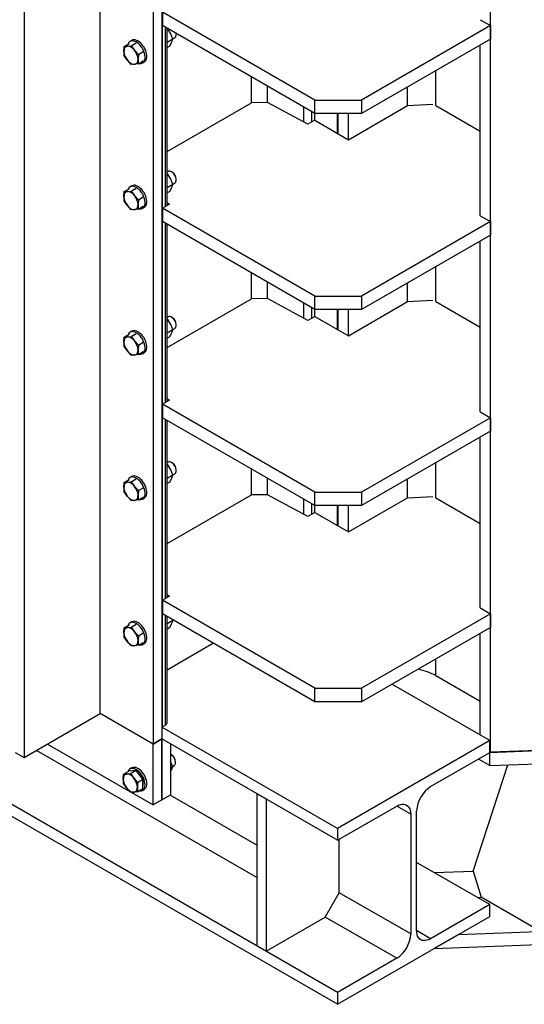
# Model space of a CAD drawing. Header units: millimetres. Extents: x 0 to 25230, y 0 to 17820.
# Tile 107 of 214: x 18521 to 19130, y 6553 to 7743. Entities that reach past the tile are written whole.
import ezdxf

# ---------------------------------------------------------------- set-up
doc = ezdxf.new("R2010")
doc.units = ezdxf.units.MM
doc.linetypes.add('SLD-Sólida', pattern=[0])
doc.layers.add('REFERÊNCIAS', color=9, linetype='SLD-Sólida')

msp = doc.modelspace()

# ---------------------------------------------------------------- linework, layer by layer
at = {"layer": 'REFERÊNCIAS', "linetype": 'SLD-Sólida', "lineweight": 25, "ltscale": 30}
for p, q in [((18904.7, 6553.5), (14819.4, 8911.9)), ((18904.7, 6567.8), (14872.4, 8895.6)), ((18693.4, 6888.7), (18693.4, 8413.2)), ((19089.4, 6857.9), (19089.4, 8396.8)), ((18618.3, 6904.5), (18618.3, 8222.4)), ((18682, 8185.7), (18682, 6867.8)), ((18692.6, 8191.8), (18692.6, 6873.9)), ((18526.4, 8169.4), (18526.4, 6851.5)), ((18877.2, 7645.6), (18693.4, 7751.8)), ((18693.4, 7751.8), (18693.4, 7735.4)), ((19077, 7742.6), (19089.4, 7735.5)), ((18877.2, 7629.3), (18693.4, 7735.4)), ((18696.9, 7517), (18696.9, 7733.4)), ((18699, 7518.2), (18699, 7732.2)), ((18700, 7731.5), (18699, 7732)), ((18700, 7731.5), (18699, 7730.9)), ((18703.3, 7725.5), (18700, 7731.5)), ((19089.4, 7735.5), (18933.8, 7645.6)), ((19089.4, 7735.5), (19089.4, 7719.1)), ((18656.4, 7717.6), (18654.3, 7716.3)), ((18705.9, 7719.1), (18699, 7715.1)), ((18705.9, 7719.1), (18703.3, 7725.5)), ((18705.8, 7719.5), (18708.3, 7721)), ((18710, 7724.6), (18709.9, 7725.9)), ((18710, 7725.4), (18710, 7725.9)), ((18710, 7724.6), (18710, 7725.4)), ((19089.4, 7719.1), (18933.8, 7629.3)), ((18646.9, 7704.5), (18647.3, 7710.4)), ((18647.3, 7710.4), (18653.3, 7713.9)), ((18647.3, 7710.4), (18651.2, 7710.6)), ((18651.2, 7710.6), (18655.8, 7711.2)), ((18655.8, 7711.2), (18661.8, 7714.6)), ((18655.8, 7711.2), (18659.7, 7705.7)), ((18659.7, 7705.7), (18664.3, 7700.6)), ((18702.2, 7710.8), (18699, 7708.9)), ((18702.2, 7710.8), (18704.4, 7715.1)), ((19077, 7505.8), (19077, 7712)), ((18651.2, 7693.6), (18647.3, 7699.1)), ((18664.3, 7700.6), (18663.9, 7694.8)), ((18664.3, 7700.6), (18670.3, 7704.1)), ((18655.8, 7688.5), (18651.2, 7693.6)), ((18659.7, 7688.7), (18655.8, 7688.5)), ((18664.3, 7689.3), (18659.7, 7688.7)), ((18664.3, 7689.3), (18670.3, 7692.8)), ((18669.3, 7690.3), (18671.4, 7691.6)), ((18800.9, 7642.3), (18800.9, 7673.4)), ((19023.2, 7638.9), (19023.2, 7681)), ((18820.3, 7642.5), (18820.3, 7662.2)), ((18989.3, 7638.9), (18989.3, 7661.4)), ((18699, 7583.5), (18800.9, 7642.3)), ((18820.3, 7642.5), (18800.9, 7642.3)), ((18868.9, 7616.3), (18820.3, 7642.5)), ((18863.9, 7619), (18863.9, 7637)), ((18877.2, 7629.3), (18877.2, 7645.6)), ((18877.2, 7645.6), (18933.8, 7645.6)), ((18917.9, 7597.6), (18989.3, 7638.9)), ((18933.8, 7645.6), (18933.8, 7629.3)), ((18989.3, 7638.9), (19019.9, 7640.5)), ((19023.2, 7638.9), (19077, 7607.8)), ((18873.7, 7619.1), (18873.7, 7631.4)), ((18877.2, 7621.1), (18877.2, 7629.3)), ((18933.8, 7629.3), (18877.2, 7629.3)), ((18904.1, 7629.3), (18904.1, 7605.6)), ((18905.5, 7604.8), (18905.5, 7629.3)), ((18917.9, 7597.6), (18917.9, 7629.3)), ((18877.2, 7621.1), (18868.9, 7616.3)), ((18877.2, 7621.1), (18917.9, 7597.6)), ((18700.3, 7559.3), (18699, 7558.5)), ((18700, 7555.9), (18699, 7556.4)), ((18700, 7555.9), (18699, 7555.4)), ((18703.3, 7549.9), (18700, 7555.9)), ((18705, 7558.5), (18704.3, 7558.9)), ((18656.4, 7542), (18654.3, 7540.8)), ((18705.9, 7543.5), (18699, 7539.5)), ((18702.2, 7535.2), (18704.4, 7539.6)), ((18705.9, 7543.5), (18703.3, 7549.9)), ((18705.8, 7543.9), (18708.3, 7545.4)), ((18710, 7549.1), (18710, 7549.9)), ((18646.9, 7529), (18647.3, 7534.9)), ((18647.3, 7534.9), (18653.3, 7538.3)), ((18647.3, 7534.9), (18651.2, 7535)), ((18651.2, 7535), (18655.8, 7535.6)), ((18655.8, 7535.6), (18661.8, 7539.1)), ((18655.8, 7535.6), (18659.7, 7530.1)), ((18659.7, 7530.1), (18664.3, 7525.1)), ((18664.3, 7525.1), (18670.3, 7528.5)), ((18702.2, 7535.2), (18699, 7533.4)), ((18651.2, 7518.1), (18647.3, 7523.5)), ((18655.8, 7513), (18651.2, 7518.1)), ((18664.3, 7525.1), (18663.9, 7519.2)), ((18664.3, 7513.7), (18670.3, 7517.2)), ((18669.3, 7514.8), (18671.4, 7516)), ((18701.7, 7519.8), (18693.4, 7515)), ((18701.7, 7519.8), (18699, 7521.5)), ((18659.7, 7513.2), (18655.8, 7513)), ((18664.3, 7513.7), (18659.7, 7513.2)), ((18877.2, 7408.8), (18693.4, 7515)), ((18693.4, 7515), (18693.4, 7498.7)), ((19077, 7505.8), (19089.4, 7498.7)), ((18877.2, 7392.5), (18693.4, 7498.7)), ((18696.9, 7280.2), (18696.9, 7496.6)), ((18699, 7281.4), (18699, 7495.4)), ((19089.4, 7498.7), (18933.8, 7408.8)), ((19089.4, 7498.7), (19089.4, 7482.3)), ((19089.4, 7482.3), (18933.8, 7392.5)), ((19077, 7269), (19077, 7475.2)), ((19023.2, 7402.1), (19023.2, 7444.2)), ((18800.9, 7405.5), (18800.9, 7436.6)), ((18820.3, 7405.7), (18820.3, 7425.4)), ((18989.3, 7402.1), (18989.3, 7424.6)), ((18877.2, 7392.5), (18877.2, 7408.8)), ((18877.2, 7408.8), (18933.8, 7408.8)), ((18933.8, 7408.8), (18933.8, 7392.5)), ((18699, 7346.7), (18800.9, 7405.5)), ((18820.3, 7405.7), (18800.9, 7405.5)), ((18868.9, 7379.5), (18820.3, 7405.7)), ((18863.9, 7382.2), (18863.9, 7400.2)), ((18917.9, 7360.8), (18989.3, 7402.1)), ((18989.3, 7402.1), (19019.9, 7403.7)), ((19023.2, 7402.1), (19077, 7371.1)), ((18873.7, 7382.3), (18873.7, 7394.6)), ((18877.2, 7384.3), (18877.2, 7392.5)), ((18933.8, 7392.5), (18877.2, 7392.5)), ((18904.1, 7392.5), (18904.1, 7368.8)), ((18905.5, 7368), (18905.5, 7392.5)), ((18917.9, 7360.8), (18917.9, 7392.5)), ((18700.3, 7383.7), (18699, 7382.9)), ((18700, 7380.4), (18699, 7380.9)), ((18700, 7380.4), (18699, 7379.8)), ((18703.3, 7374.4), (18700, 7380.4)), ((18705.9, 7368), (18703.3, 7374.4)), ((18705, 7382.9), (18704.3, 7383.3)), ((18710, 7373.5), (18710, 7374.3)), ((18877.2, 7384.3), (18868.9, 7379.5)), ((18877.2, 7384.3), (18917.9, 7360.8)), ((18647.3, 7359.3), (18653.3, 7362.8)), ((18656.4, 7366.4), (18654.3, 7365.2)), ((18655.8, 7360.1), (18661.8, 7363.5)), ((18705.9, 7368), (18699, 7363.9)), ((18702.2, 7359.7), (18704.4, 7364)), ((18705.8, 7368.4), (18708.3, 7369.8)), ((18646.9, 7353.4), (18647.3, 7359.3)), ((18647.3, 7359.3), (18651.2, 7359.5)), ((18651.2, 7359.5), (18655.8, 7360.1)), ((18655.8, 7360.1), (18659.7, 7354.6)), ((18659.7, 7354.6), (18664.3, 7349.5)), ((18664.3, 7349.5), (18663.9, 7343.6)), ((18664.3, 7349.5), (18670.3, 7353)), ((18702.2, 7359.7), (18699, 7357.8)), ((18651.2, 7342.5), (18647.3, 7348)), ((18655.8, 7337.4), (18651.2, 7342.5)), ((18659.7, 7337.6), (18655.8, 7337.4)), ((18664.3, 7338.2), (18659.7, 7337.6)), ((18664.3, 7338.2), (18670.3, 7341.7)), ((18669.3, 7339.2), (18671.4, 7340.5)), ((18701.7, 7283), (18693.4, 7278.2)), ((18877.2, 7172.1), (18693.4, 7278.2)), ((18693.4, 7278.2), (18693.4, 7261.9)), ((18701.7, 7283), (18699, 7284.7)), ((19077, 7269), (19089.4, 7261.9)), ((18877.2, 7155.7), (18693.4, 7261.9)), ((18696.9, 7043.4), (18696.9, 7259.8)), ((18699, 7044.6), (18699, 7258.6)), ((19089.4, 7261.9), (18933.8, 7172.1)), ((19089.4, 7261.9), (19089.4, 7245.5)), ((19089.4, 7245.5), (18933.8, 7155.7)), ((19077, 7032.2), (19077, 7238.4)), ((18700.3, 7208.1), (18699, 7207.4)), ((18705, 7207.3), (18704.3, 7207.8)), ((19023.2, 7165.3), (19023.2, 7207.4)), ((18700, 7204.8), (18699, 7205.3)), ((18700, 7204.8), (18699, 7204.2)), ((18703.3, 7198.8), (18700, 7204.8)), ((18705.9, 7192.4), (18703.3, 7198.8)), ((18705.8, 7192.8), (18708.3, 7194.3)), ((18710, 7198), (18710, 7198.8)), ((18800.9, 7168.7), (18800.9, 7199.8)), ((18646.9, 7177.9), (18647.3, 7183.7)), ((18647.3, 7183.7), (18653.3, 7187.2)), ((18647.3, 7183.7), (18651.2, 7183.9)), ((18651.2, 7183.9), (18655.8, 7184.5)), ((18656.4, 7190.9), (18654.3, 7189.7)), ((18655.8, 7184.5), (18661.8, 7188)), ((18655.8, 7184.5), (18659.7, 7179)), ((18705.9, 7192.4), (18699, 7188.4)), ((18702.2, 7184.1), (18699, 7182.3)), ((18702.2, 7184.1), (18704.4, 7188.5)), ((18820.3, 7168.9), (18820.3, 7188.6)), ((18989.3, 7165.3), (18989.3, 7187.8)), ((18651.2, 7166.9), (18647.3, 7172.4)), ((18659.7, 7179), (18664.3, 7173.9)), ((18664.3, 7173.9), (18663.9, 7168.1)), ((18664.3, 7173.9), (18670.3, 7177.4)), ((18877.2, 7172.1), (18933.8, 7172.1)), ((18877.2, 7155.7), (18877.2, 7172.1)), ((18933.8, 7172.1), (18933.8, 7155.7)), ((18655.8, 7161.9), (18651.2, 7166.9)), ((18659.7, 7162), (18655.8, 7161.9)), ((18664.3, 7162.6), (18659.7, 7162)), ((18664.3, 7162.6), (18670.3, 7166.1)), ((18669.3, 7163.7), (18671.4, 7164.9)), ((18699, 7109.9), (18800.9, 7168.7)), ((18820.3, 7168.9), (18800.9, 7168.7)), ((18868.9, 7142.7), (18820.3, 7168.9)), ((18863.9, 7145.4), (18863.9, 7163.4)), ((18917.9, 7124), (18989.3, 7165.3)), ((18989.3, 7165.3), (19019.9, 7166.9)), ((19023.2, 7165.3), (19077, 7134.3)), ((18877.2, 7147.5), (18868.9, 7142.7)), ((18873.7, 7145.5), (18873.7, 7157.8)), ((18877.2, 7147.5), (18877.2, 7155.7)), ((18933.8, 7155.7), (18877.2, 7155.7)), ((18877.2, 7147.5), (18917.9, 7124)), ((18904.1, 7155.7), (18904.1, 7132)), ((18905.5, 7131.2), (18905.5, 7155.7)), ((18917.9, 7124), (18917.9, 7155.7)), ((18701.7, 7046.2), (18693.4, 7041.4)), ((18877.2, 6935.3), (18693.4, 7041.4)), ((18693.4, 7041.4), (18693.4, 7025.1)), ((18701.7, 7046.2), (18699, 7047.9)), ((19077, 7032.2), (19089.4, 7025.1)), ((18877.2, 6918.9), (18693.4, 7025.1)), ((18696.9, 6890.7), (18696.9, 7023)), ((18699, 6893.6), (18699, 7021.8)), ((18705.9, 7016.8), (18699, 7012.8)), ((18705.9, 7016.8), (18705.4, 7018.1)), ((18705.8, 7017.2), (18706.3, 7017.6)), ((19089.4, 7025.1), (18933.8, 6935.3)), ((19089.4, 7025.1), (19089.4, 7008.7)), ((18646.9, 7002.3), (18647.3, 7008.2)), ((18647.3, 7008.2), (18653.3, 7011.7)), ((18647.3, 7008.2), (18651.2, 7008.4)), ((18651.2, 7008.4), (18655.8, 7008.9)), ((18656.4, 7015.3), (18654.3, 7014.1)), ((18655.8, 7008.9), (18661.8, 7012.4)), ((18655.8, 7008.9), (18659.7, 7003.5)), ((18702.2, 7008.6), (18699, 7006.7)), ((18702.2, 7008.6), (18704.4, 7012.9)), ((19089.4, 7008.7), (18933.8, 6918.9)), ((18651.2, 6991.4), (18647.3, 6996.9)), ((18659.7, 7003.5), (18664.3, 6998.4)), ((18664.3, 6998.4), (18663.9, 6992.5)), ((18664.3, 6998.4), (18670.3, 7001.9)), ((19077, 6878.6), (19077, 7001.6)), ((18655.8, 6986.3), (18651.2, 6991.4)), ((18659.7, 6986.5), (18655.8, 6986.3)), ((18664.3, 6987.1), (18659.7, 6986.5)), ((18664.3, 6987.1), (18670.3, 6990.6)), ((18669.3, 6988.1), (18671.4, 6989.3)), ((18754.9, 6989.5), (18699, 6957.2)), ((19023.2, 6950.5), (19023.2, 6970.6)), ((19023.2, 6950.5), (19077, 6919.5)), ((18877.2, 6918.9), (18877.2, 6935.3)), ((18877.2, 6935.3), (18933.8, 6935.3)), ((18933.8, 6935.3), (18933.8, 6918.9)), ((19088.5, 6871.9), (18970.4, 6940.1)), ((18933.8, 6918.9), (18877.2, 6918.9)), ((18526.4, 6851.5), (18618.3, 6904.5)), ((18682, 6867.8), (18618.3, 6904.5)), ((18682, 6867.8), (18618.3, 6904.5)), ((18693.4, 6888.7), (18692.6, 6889.2)), ((18904.7, 6765.8), (18692.6, 6888.2)), ((18696.9, 6890.7), (18693.4, 6888.7)), ((19088.5, 6857.6), (19936.2, 6890.5)), ((18682, 6867.8), (18692.6, 6873.9)), ((18692.6, 6873.9), (18682, 6867.8)), ((18692.6, 6800.4), (18692.6, 6873.9)), ((18692.6, 6873.9), (18692.6, 6800.4)), ((18904.7, 6751.5), (18692.6, 6873.9)), ((19088.5, 6841.8), (19933.4, 6874.6)), ((18554.7, 6867.8), (18654.1, 6810.4)), ((18682, 6794.3), (18682, 6867.8)), ((18703.2, 6867.8), (18703.2, 6806.6)), ((19088.5, 6871.9), (18904.7, 6765.8)), ((19088.5, 6857.6), (19088.5, 6871.9)), ((19273.2, 6865), (19089.4, 6857.9)), ((18515.8, 6857.6), (18526.4, 6851.5)), ((18807.1, 6706.5), (18541.2, 6860)), ((18704.2, 6854.9), (18703.5, 6855.4)), ((19017.1, 6816.4), (19088.5, 6857.6)), ((19088.5, 6841.8), (19074.9, 6849.7)), ((19088.5, 6858.3), (19089.4, 6857.9)), ((19088.5, 6841.8), (19088.5, 6857.6)), ((18656.4, 6839), (18654.3, 6837.7)), ((18705.8, 6840.4), (18703.2, 6846.8)), ((18705.8, 6840.4), (18703.2, 6838.9)), ((18705.6, 6840.8), (18707.5, 6841.9)), ((18709.2, 6845.6), (18709.2, 6846.4)), ((19068.3, 6714.4), (19110.3, 6842.7)), ((18646.1, 6825.5), (18646.5, 6831.3)), ((18646.5, 6831.3), (18653, 6835.1)), ((18646.5, 6831.3), (18650.4, 6831.5)), ((18650.4, 6831.5), (18655, 6832.1)), ((18657.2, 6835.5), (18653, 6835.1)), ((18655, 6832.1), (18661.5, 6835.8)), ((18655, 6832.1), (18658.9, 6826.6)), ((18661.5, 6835.8), (18657.2, 6835.5)), ((18658.9, 6826.6), (18663.4, 6821.5)), ((18665.7, 6830.6), (18661.5, 6835.8)), ((18669.9, 6825.3), (18665.7, 6830.6)), ((18703.2, 6834.3), (18704.3, 6836.5)), ((18650.4, 6814.5), (18646.5, 6820)), ((18655, 6809.5), (18650.4, 6814.5)), ((18663.4, 6821.5), (18663.1, 6815.7)), ((18663.4, 6821.5), (18669.9, 6825.3)), ((18663.4, 6810.2), (18669.9, 6814)), ((18669.9, 6819.6), (18669.9, 6825.3)), ((18669.9, 6814), (18669.9, 6819.6)), ((18658.9, 6809.6), (18655, 6809.5)), ((18655.7, 6809.5), (18682, 6794.3)), ((18663.4, 6810.2), (18658.9, 6809.6)), ((18669.3, 6811.7), (18671.4, 6813)), ((18692.6, 6800.4), (18703.2, 6806.6)), ((18807.1, 6745.7), (18702.5, 6806.2)), ((18818.4, 6801.3), (18807.1, 6807.8)), ((18807.1, 6807.8), (18807.1, 6624.1)), ((18692.6, 6800.4), (18682, 6794.3)), ((18818.4, 6801.3), (18818.4, 6617.6)), ((18904.7, 6751.5), (18976.1, 6792.7)), ((18993.1, 6782.9), (18976.1, 6792.7)), ((18993.1, 6782.9), (18993.1, 6638.4)), ((19000.2, 6642.5), (19000.2, 6787)), ((18904.7, 6765.8), (18904.7, 6751.5)), ((18906.8, 6688.2), (18906.8, 6752.7)), ((19088.5, 6673.9), (19000.2, 6724.9)), ((19021.5, 6712.6), (19068.3, 6714.4)), ((19068.3, 6714.4), (19078.1, 6682.7)), ((18889.8, 6658.8), (18906.8, 6688.2)), ((18993.1, 6638.4), (18906.8, 6688.2)), ((19088.5, 6673.9), (19017.1, 6632.7)), ((19073.5, 6682.5), (19078.1, 6682.7)), ((19149.5, 6641.5), (19078.1, 6682.7)), ((19088.5, 6659.6), (19088.5, 6673.9)), ((18904.7, 6553.5), (19088.5, 6659.6)), ((19050.5, 6637.6), (19898.2, 6670.5)), ((18818.4, 6617.6), (18889.8, 6658.8)), ((18976.1, 6609), (18889.8, 6658.8)), ((19021.2, 6620.7), (19895.4, 6654.7)), ((19017.1, 6632.7), (19000.2, 6642.5)), ((19050.5, 6637.6), (19021.2, 6620.7)), ((18818.4, 6617.6), (18807.1, 6624.1)), ((18976.1, 6609), (18904.7, 6567.8)), ((18904.7, 6567.8), (18904.7, 6553.5))]:
    msp.add_line(p, q, dxfattribs=at)
at = {"layer": 'REFERÊNCIAS', "linetype": 'SLD-Sólida', "lineweight": 25, "ltscale": 30, "flags": 128}
for points in [[(18672.3, 7707.3), (18671.2, 7709.3), (18669.9, 7711.2), (18668.5, 7712.9), (18667, 7714.5), (18665.4, 7715.8), (18663.8, 7716.9), (18662.2, 7717.6), (18660.6, 7718.1), (18659.1, 7718.3), (18657.7, 7718.1), (18656.5, 7717.6), (18656.4, 7717.6)], [(18651.2, 7710.6), (18650.3, 7710.4), (18649.4, 7710), (18648.7, 7709.5), (18648.1, 7708.8), (18647.6, 7707.9), (18647.2, 7706.9), (18647, 7705.8), (18646.9, 7704.5)], [(18659.7, 7705.7), (18658.7, 7706.8), (18657.6, 7707.8), (18656.5, 7708.7), (18655.4, 7709.4), (18654.3, 7710), (18653.2, 7710.4), (18652.2, 7710.6), (18651.2, 7710.6)], [(18670.2, 7706.1), (18669.1, 7708.1), (18667.8, 7710), (18666.4, 7711.7), (18664.9, 7713.3), (18663.3, 7714.6), (18661.7, 7715.7), (18660.1, 7716.4), (18658.5, 7716.9), (18657, 7717), (18655.6, 7716.9), (18654.4, 7716.4), (18653.3, 7715.6), (18652.4, 7714.5), (18651.8, 7713.1), (18651.7, 7713)], [(18665.1, 7689.8), (18665.9, 7689.7), (18667.3, 7689.7), (18668.7, 7690), (18669.8, 7690.7), (18670.8, 7691.6), (18671.5, 7692.8), (18672.1, 7694.3), (18672.4, 7696), (18672.4, 7697.8), (18672.2, 7699.8), (18671.7, 7701.9), (18671.1, 7704), (18670.2, 7706.1)], [(18671.4, 7691.6), (18671.9, 7691.9), (18672.9, 7692.8), (18673.7, 7694.1), (18674.2, 7695.5), (18674.5, 7697.2), (18674.5, 7699.1), (18674.3, 7701), (18673.9, 7703.1), (18673.2, 7705.2), (18672.3, 7707.3)], [(18659.7, 7688.7), (18660.6, 7688.9), (18661.4, 7689.3), (18662.2, 7689.8), (18662.8, 7690.5), (18663.3, 7691.4), (18663.6, 7692.4), (18663.8, 7693.5), (18663.9, 7694.8)], [(18651.2, 7693.6), (18652.2, 7692.5), (18653.2, 7691.5), (18654.3, 7690.6), (18655.4, 7689.9), (18656.5, 7689.3), (18657.6, 7688.9), (18658.7, 7688.7), (18659.7, 7688.7)], [(18710, 7549.1), (18709.9, 7550.5), (18709.5, 7552.1), (18708.8, 7553.7), (18708, 7555.2), (18707, 7556.6), (18705.9, 7557.8), (18704.6, 7558.7), (18703.4, 7559.3), (18702.2, 7559.6), (18701.2, 7559.6), (18700.3, 7559.3)], [(18670.2, 7530.5), (18669.1, 7532.5), (18667.8, 7534.4), (18666.4, 7536.2), (18664.9, 7537.7), (18663.3, 7539), (18661.7, 7540.1), (18660.1, 7540.9), (18658.5, 7541.3), (18657, 7541.5), (18655.6, 7541.3), (18654.4, 7540.8), (18653.3, 7540), (18652.4, 7538.9), (18651.8, 7537.6), (18651.7, 7537.4)], [(18672.3, 7531.7), (18671.2, 7533.7), (18669.9, 7535.6), (18668.5, 7537.4), (18667, 7538.9), (18665.4, 7540.3), (18663.8, 7541.3), (18662.2, 7542.1), (18660.6, 7542.6), (18659.1, 7542.7), (18657.7, 7542.5), (18656.5, 7542), (18656.4, 7542)], [(18651.2, 7535), (18650.3, 7534.8), (18649.4, 7534.5), (18648.7, 7533.9), (18648.1, 7533.2), (18647.6, 7532.4), (18647.2, 7531.4), (18647, 7530.2), (18646.9, 7529)], [(18659.7, 7530.1), (18658.7, 7531.3), (18657.6, 7532.3), (18656.5, 7533.2), (18655.4, 7533.9), (18654.3, 7534.4), (18653.2, 7534.8), (18652.2, 7535), (18651.2, 7535)], [(18665.1, 7514.2), (18665.9, 7514.1), (18667.3, 7514.1), (18668.7, 7514.5), (18669.8, 7515.1), (18670.8, 7516.1), (18671.5, 7517.3), (18672.1, 7518.8), (18672.4, 7520.4), (18672.4, 7522.3), (18672.2, 7524.3), (18671.7, 7526.3), (18671.1, 7528.4), (18670.2, 7530.5)], [(18671.4, 7516), (18671.9, 7516.3), (18672.9, 7517.3), (18673.7, 7518.5), (18674.2, 7520), (18674.5, 7521.7), (18674.5, 7523.5), (18674.3, 7525.5), (18673.9, 7527.5), (18673.2, 7529.6), (18672.3, 7531.7)], [(18651.2, 7518.1), (18652.2, 7516.9), (18653.2, 7515.9), (18654.3, 7515), (18655.4, 7514.3), (18656.5, 7513.7), (18657.6, 7513.4), (18658.7, 7513.2), (18659.7, 7513.2)], [(18659.7, 7513.2), (18660.6, 7513.3), (18661.4, 7513.7), (18662.2, 7514.2), (18662.8, 7515), (18663.3, 7515.8), (18663.6, 7516.8), (18663.8, 7518), (18663.9, 7519.2)], [(18710, 7373.5), (18709.9, 7375), (18709.5, 7376.6), (18708.8, 7378.1), (18708, 7379.6), (18707, 7381), (18705.9, 7382.2), (18704.6, 7383.1), (18703.4, 7383.8), (18702.2, 7384.1), (18701.2, 7384), (18700.3, 7383.7)], [(18670.2, 7354.9), (18669.1, 7357), (18667.8, 7358.9), (18666.4, 7360.6), (18664.9, 7362.2), (18663.3, 7363.5), (18661.7, 7364.5), (18660.1, 7365.3), (18658.5, 7365.8), (18657, 7365.9), (18655.6, 7365.7), (18654.4, 7365.2), (18653.3, 7364.4), (18652.4, 7363.4), (18651.8, 7362), (18651.7, 7361.9)], [(18672.3, 7356.2), (18671.2, 7358.2), (18669.9, 7360.1), (18668.5, 7361.8), (18667, 7363.4), (18665.4, 7364.7), (18663.8, 7365.8), (18662.2, 7366.5), (18660.6, 7367), (18659.1, 7367.1), (18657.7, 7367), (18656.5, 7366.5), (18656.4, 7366.4)], [(18651.2, 7359.5), (18650.3, 7359.3), (18649.4, 7358.9), (18648.7, 7358.4), (18648.1, 7357.7), (18647.6, 7356.8), (18647.2, 7355.8), (18647, 7354.7), (18646.9, 7353.4)], [(18659.7, 7354.6), (18658.7, 7355.7), (18657.6, 7356.7), (18656.5, 7357.6), (18655.4, 7358.3), (18654.3, 7358.9), (18653.2, 7359.3), (18652.2, 7359.5), (18651.2, 7359.5)], [(18665.1, 7338.7), (18665.9, 7338.6), (18667.3, 7338.6), (18668.7, 7338.9), (18669.8, 7339.6), (18670.8, 7340.5), (18671.5, 7341.7), (18672.1, 7343.2), (18672.4, 7344.9), (18672.4, 7346.7), (18672.2, 7348.7), (18671.7, 7350.8), (18671.1, 7352.9), (18670.2, 7354.9)], [(18671.4, 7340.5), (18671.9, 7340.8), (18672.9, 7341.7), (18673.7, 7343), (18674.2, 7344.4), (18674.5, 7346.1), (18674.5, 7347.9), (18674.3, 7349.9), (18673.9, 7352), (18673.2, 7354.1), (18672.3, 7356.2)], [(18651.2, 7342.5), (18652.2, 7341.4), (18653.2, 7340.3), (18654.3, 7339.5), (18655.4, 7338.7), (18656.5, 7338.2), (18657.6, 7337.8), (18658.7, 7337.6), (18659.7, 7337.6)], [(18659.7, 7337.6), (18660.6, 7337.8), (18661.4, 7338.1), (18662.2, 7338.7), (18662.8, 7339.4), (18663.3, 7340.3), (18663.6, 7341.3), (18663.8, 7342.4), (18663.9, 7343.6)], [(18710, 7198), (18709.9, 7199.4), (18709.5, 7201), (18708.8, 7202.6), (18708, 7204.1), (18707, 7205.5), (18705.9, 7206.6), (18704.6, 7207.6), (18703.4, 7208.2), (18702.2, 7208.5), (18701.2, 7208.5), (18700.3, 7208.1)], [(18651.2, 7183.9), (18650.3, 7183.7), (18649.4, 7183.4), (18648.7, 7182.8), (18648.1, 7182.1), (18647.6, 7181.3), (18647.2, 7180.2), (18647, 7179.1), (18646.9, 7177.9)], [(18659.7, 7179), (18658.7, 7180.2), (18657.6, 7181.2), (18656.5, 7182.1), (18655.4, 7182.8), (18654.3, 7183.3), (18653.2, 7183.7), (18652.2, 7183.9), (18651.2, 7183.9)], [(18670.2, 7179.4), (18669.1, 7181.4), (18667.8, 7183.3), (18666.4, 7185.1), (18664.9, 7186.6), (18663.3, 7187.9), (18661.7, 7189), (18660.1, 7189.8), (18658.5, 7190.2), (18657, 7190.4), (18655.6, 7190.2), (18654.4, 7189.7), (18653.3, 7188.9), (18652.4, 7187.8), (18651.8, 7186.5), (18651.7, 7186.3)], [(18672.3, 7180.6), (18671.2, 7182.6), (18669.9, 7184.5), (18668.5, 7186.3), (18667, 7187.8), (18665.4, 7189.2), (18663.8, 7190.2), (18662.2, 7191), (18660.6, 7191.4), (18659.1, 7191.6), (18657.7, 7191.4), (18656.5, 7190.9), (18656.4, 7190.9)], [(18665.1, 7163.1), (18665.9, 7163), (18667.3, 7163), (18668.7, 7163.4), (18669.8, 7164), (18670.8, 7165), (18671.5, 7166.2), (18672.1, 7167.6), (18672.4, 7169.3), (18672.4, 7171.2), (18672.2, 7173.1), (18671.7, 7175.2), (18671.1, 7177.3), (18670.2, 7179.4)], [(18671.4, 7164.9), (18671.9, 7165.2), (18672.9, 7166.2), (18673.7, 7167.4), (18674.2, 7168.9), (18674.5, 7170.5), (18674.5, 7172.4), (18674.3, 7174.4), (18673.9, 7176.4), (18673.2, 7178.5), (18672.3, 7180.6)], [(18651.2, 7166.9), (18652.2, 7165.8), (18653.2, 7164.8), (18654.3, 7163.9), (18655.4, 7163.2), (18656.5, 7162.6), (18657.6, 7162.2), (18658.7, 7162.1), (18659.7, 7162)], [(18659.7, 7162), (18660.6, 7162.2), (18661.4, 7162.6), (18662.2, 7163.1), (18662.8, 7163.8), (18663.3, 7164.7), (18663.6, 7165.7), (18663.8, 7166.8), (18663.9, 7168.1)], [(18672.3, 7005.1), (18671.2, 7007.1), (18669.9, 7009), (18668.5, 7010.7), (18667, 7012.3), (18665.4, 7013.6), (18663.8, 7014.7), (18662.2, 7015.4), (18660.6, 7015.9), (18659.1, 7016), (18657.7, 7015.9), (18656.5, 7015.4), (18656.4, 7015.3)], [(18651.2, 7008.4), (18650.3, 7008.2), (18649.4, 7007.8), (18648.7, 7007.3), (18648.1, 7006.6), (18647.6, 7005.7), (18647.2, 7004.7), (18647, 7003.6), (18646.9, 7002.3)], [(18659.7, 7003.5), (18658.7, 7004.6), (18657.6, 7005.6), (18656.5, 7006.5), (18655.4, 7007.2), (18654.3, 7007.8), (18653.2, 7008.2), (18652.2, 7008.4), (18651.2, 7008.4)], [(18670.2, 7003.8), (18669.1, 7005.8), (18667.8, 7007.7), (18666.4, 7009.5), (18664.9, 7011.1), (18663.3, 7012.4), (18661.7, 7013.4), (18660.1, 7014.2), (18658.5, 7014.7), (18657, 7014.8), (18655.6, 7014.6), (18654.4, 7014.1), (18653.3, 7013.3), (18652.4, 7012.2), (18651.8, 7010.9), (18651.7, 7010.7)], [(18671.4, 6989.3), (18671.9, 6989.7), (18672.9, 6990.6), (18673.7, 6991.8), (18674.2, 6993.3), (18674.5, 6995), (18674.5, 6996.8), (18674.3, 6998.8), (18673.9, 7000.9), (18673.2, 7003), (18672.3, 7005.1)], [(18659.7, 6986.5), (18660.6, 6986.7), (18661.4, 6987), (18662.2, 6987.6), (18662.8, 6988.3), (18663.3, 6989.2), (18663.6, 6990.2), (18663.8, 6991.3), (18663.9, 6992.5)], [(18665.1, 6987.6), (18665.9, 6987.4), (18667.3, 6987.5), (18668.7, 6987.8), (18669.8, 6988.5), (18670.8, 6989.4), (18671.5, 6990.6), (18672.1, 6992.1), (18672.4, 6993.8), (18672.4, 6995.6), (18672.2, 6997.6), (18671.7, 6999.6), (18671.1, 7001.7), (18670.2, 7003.8)], [(18651.2, 6991.4), (18652.2, 6990.2), (18653.2, 6989.2), (18654.3, 6988.4), (18655.4, 6987.6), (18656.5, 6987.1), (18657.6, 6986.7), (18658.7, 6986.5), (18659.7, 6986.5)], [(18672.4, 6818.6), (18672.3, 6820.6), (18671.9, 6822.6), (18671.3, 6824.7), (18670.5, 6826.8), (18669.4, 6828.8), (18668.2, 6830.8), (18666.9, 6832.6), (18665.4, 6834.2), (18663.8, 6835.6), (18662.2, 6836.7), (18660.6, 6837.6), (18659, 6838.2), (18657.5, 6838.4), (18656, 6838.3), (18654.7, 6838), (18653.6, 6837.3), (18652.7, 6836.3), (18652, 6835), (18651.7, 6834.4)], [(18674.5, 6819.8), (18674.4, 6821.8), (18674, 6823.8), (18673.4, 6825.9), (18672.6, 6828), (18671.6, 6830), (18670.4, 6832), (18669, 6833.8), (18667.5, 6835.4), (18665.9, 6836.8), (18664.3, 6838), (18662.7, 6838.8), (18661.1, 6839.4), (18659.6, 6839.6), (18658.2, 6839.6), (18656.9, 6839.2), (18656.4, 6839)], [(18650.4, 6831.5), (18649.4, 6831.3), (18648.6, 6831), (18647.9, 6830.4), (18647.3, 6829.7), (18646.8, 6828.9), (18646.4, 6827.8), (18646.2, 6826.7), (18646.1, 6825.5)], [(18658.9, 6826.6), (18657.9, 6827.8), (18656.8, 6828.8), (18655.7, 6829.7), (18654.6, 6830.4), (18653.5, 6830.9), (18652.4, 6831.3), (18651.4, 6831.5), (18650.4, 6831.5)], [(18656.4, 6835.4), (18657.6, 6835.7), (18658.9, 6835.6)], [(18650.4, 6814.5), (18651.4, 6813.4), (18652.4, 6812.4), (18653.5, 6811.5), (18654.6, 6810.8), (18655.7, 6810.2), (18656.8, 6809.8), (18657.9, 6809.7), (18658.9, 6809.6)], [(18658.9, 6809.6), (18659.8, 6809.8), (18660.6, 6810.2), (18661.3, 6810.7), (18662, 6811.4), (18662.4, 6812.3), (18662.8, 6813.3), (18663, 6814.4), (18663.1, 6815.7)], [(18665.1, 6811.2), (18665.4, 6811.1), (18666.9, 6811.1), (18668.2, 6811.3), (18669.4, 6811.8), (18670.5, 6812.7), (18671.3, 6813.8), (18671.9, 6815.2), (18672.3, 6816.8), (18672.4, 6818.6)], [(18671.4, 6813), (18671.6, 6813.1), (18672.6, 6813.9), (18673.4, 6815), (18674, 6816.4), (18674.4, 6818), (18674.5, 6819.8)], [(18976.1, 6792.7), (18978.3, 6793.8), (18980.5, 6794.6), (18982.6, 6795), (18984.6, 6795), (18986.4, 6794.6), (18988.1, 6793.9), (18989.6, 6792.8), (18990.8, 6791.4), (18991.8, 6789.7), (18992.5, 6787.6), (18992.9, 6785.4), (18993.1, 6782.9)], [(19017.1, 6632.7), (19014.9, 6631.5), (19012.7, 6630.8), (19010.6, 6630.4), (19008.6, 6630.4), (19006.8, 6630.7), (19005.1, 6631.5), (19003.7, 6632.6), (19002.4, 6634), (19001.4, 6635.7), (19000.7, 6637.7), (19000.3, 6640), (19000.2, 6642.5)]]:
    msp.add_lwpolyline(points, dxfattribs=at)
at = {"layer": 'REFERÊNCIAS', "linetype": 'SLD-Sólida', "lineweight": 25, "ltscale": 900}
for centre, radius, start, end in [((18706.1, 7724.2), 3.96, 305.1269, 6.1853), ((18645.5, 7693.9), 18.4, 2.6393, 39.7721), ((18665.3, 7705.4), 18.4, 182.6393, 219.7721), ((18699.3, 7549.4), 10.7, 2.3949, 57.5997), ((18706.1, 7548.6), 3.96, 305.1269, 6.1853), ((18665.3, 7529.8), 18.4, 182.6393, 219.7721), ((18645.5, 7518.3), 18.4, 2.6393, 39.7721), ((18699.3, 7373.9), 10.7, 2.3949, 57.5997), ((18706.1, 7373.1), 3.96, 305.1269, 6.1853), ((18665.3, 7354.3), 18.4, 182.6393, 219.7721), ((18645.5, 7342.8), 18.4, 2.6393, 39.7721), ((18699.3, 7198.3), 10.7, 2.3949, 57.5997), ((18706.1, 7197.5), 3.96, 305.1269, 6.1853), ((18665.3, 7178.7), 18.4, 182.6393, 219.7721), ((18645.5, 7167.2), 18.4, 2.6393, 39.7721), ((18665.3, 7003.2), 18.4, 182.6393, 219.7721), ((18645.5, 6991.7), 18.4, 2.6393, 39.7721), ((18695.5, 6893.9), 3.46, 293.8146, 354.8653), ((18697.1, 6845.1), 12.1, 2.2897, 59.7797), ((18698.5, 6845.9), 10.7, 2.3949, 57.5997), ((18705.2, 6845.1), 3.96, 305.1269, 6.1853), ((18644.7, 6814.8), 18.4, 2.6393, 39.7721), ((18651.3, 6818.8), 19, 26.968, 50.6212), ((18664.5, 6826.3), 18.4, 182.6393, 219.7721), ((18659.1, 6820), 11.2, 345.5647, 14.4353), ((19037, 6785.3), 36.9, 122.6055, 177.3945), ((18956.2, 6640.1), 36.9, 302.6055, 357.3945)]:
    msp.add_arc(centre, radius, start, end, dxfattribs=at)
msp.add_ellipse((19006.3, 6949.8), major_axis=(23.9, -7.1), ratio=0.28537, start_param=0.869437, end_param=1.836152, dxfattribs=at)
at = {"layer": 'REFERÊNCIAS', "linetype": 'SLD-Sólida', "lineweight": 25, "ltscale": 30}
for points, knots in [([(18704.4, 7715.1), (18704.8, 7716.1), (18705.4, 7717.5), (18705.8, 7718.7), (18705.9, 7719.1)], [0, 0, 0, 0, 0.7483269, 1, 1, 1, 1]), ([(18647.3, 7699.1), (18647.2, 7699.5), (18647, 7701.3), (18647, 7703.2), (18646.9, 7704.5)], [0, 0, 0, 0, 0.251673, 1, 1, 1, 1]), ([(18663.9, 7694.8), (18663.9, 7693.4), (18664, 7691.5), (18664.2, 7689.7), (18664.3, 7689.3)], [0, 0, 0, 0, 0.748327, 1, 1, 1, 1]), ([(18704.4, 7539.6), (18704.8, 7540.6), (18705.4, 7541.9), (18705.8, 7543.2), (18705.9, 7543.5)], [0, 0, 0, 0, 0.7483269, 1, 1, 1, 1]), ([(18647.3, 7523.5), (18647.2, 7524), (18647, 7525.7), (18647, 7527.6), (18646.9, 7529)], [0, 0, 0, 0, 0.251673, 1, 1, 1, 1]), ([(18663.9, 7519.2), (18663.9, 7517.8), (18664, 7515.9), (18664.2, 7514.2), (18664.3, 7513.7)], [0, 0, 0, 0, 0.748327, 1, 1, 1, 1]), ([(18704.4, 7364), (18704.8, 7365), (18705.4, 7366.4), (18705.8, 7367.6), (18705.9, 7368)], [0, 0, 0, 0, 0.7483269, 1, 1, 1, 1]), ([(18647.3, 7348), (18647.2, 7348.4), (18647, 7350.2), (18647, 7352), (18646.9, 7353.4)], [0, 0, 0, 0, 0.251673, 1, 1, 1, 1]), ([(18663.9, 7343.6), (18663.9, 7342.2), (18664, 7340.4), (18664.2, 7338.6), (18664.3, 7338.2)], [0, 0, 0, 0, 0.748327, 1, 1, 1, 1]), ([(18704.4, 7188.5), (18704.8, 7189.5), (18705.4, 7190.8), (18705.8, 7192.1), (18705.9, 7192.4)], [0, 0, 0, 0, 0.7483269, 1, 1, 1, 1]), ([(18647.3, 7172.4), (18647.2, 7172.9), (18647, 7174.6), (18647, 7176.5), (18646.9, 7177.9)], [0, 0, 0, 0, 0.251673, 1, 1, 1, 1]), ([(18663.9, 7168.1), (18663.9, 7166.7), (18664, 7164.8), (18664.2, 7163.1), (18664.3, 7162.6)], [0, 0, 0, 0, 0.748327, 1, 1, 1, 1]), ([(18704.4, 7012.9), (18704.8, 7013.9), (18705.4, 7015.3), (18705.8, 7016.5), (18705.9, 7016.8)], [0, 0, 0, 0, 0.7483269, 1, 1, 1, 1]), ([(18647.3, 6996.9), (18647.2, 6997.3), (18647, 6999.1), (18647, 7000.9), (18646.9, 7002.3)], [0, 0, 0, 0, 0.251673, 1, 1, 1, 1]), ([(18663.9, 6992.5), (18663.9, 6991.1), (18664, 6989.3), (18664.2, 6987.5), (18664.3, 6987.1)], [0, 0, 0, 0, 0.748327, 1, 1, 1, 1]), ([(18704.3, 6836.5), (18704.7, 6837.5), (18705.3, 6838.8), (18705.7, 6840.1), (18705.8, 6840.4)], [0, 0, 0, 0, 0.7483269, 1, 1, 1, 1]), ([(18646.5, 6820), (18646.4, 6820.5), (18646.2, 6822.2), (18646.2, 6824.1), (18646.1, 6825.5)], [0, 0, 0, 0, 0.251673, 1, 1, 1, 1]), ([(18663.1, 6815.7), (18663.1, 6814.3), (18663.2, 6812.4), (18663.4, 6810.7), (18663.4, 6810.2)], [0, 0, 0, 0, 0.748327, 1, 1, 1, 1])]:
    msp.add_open_spline(points, degree=3, knots=knots, dxfattribs=at)

doc.saveas('drawing.dxf')
